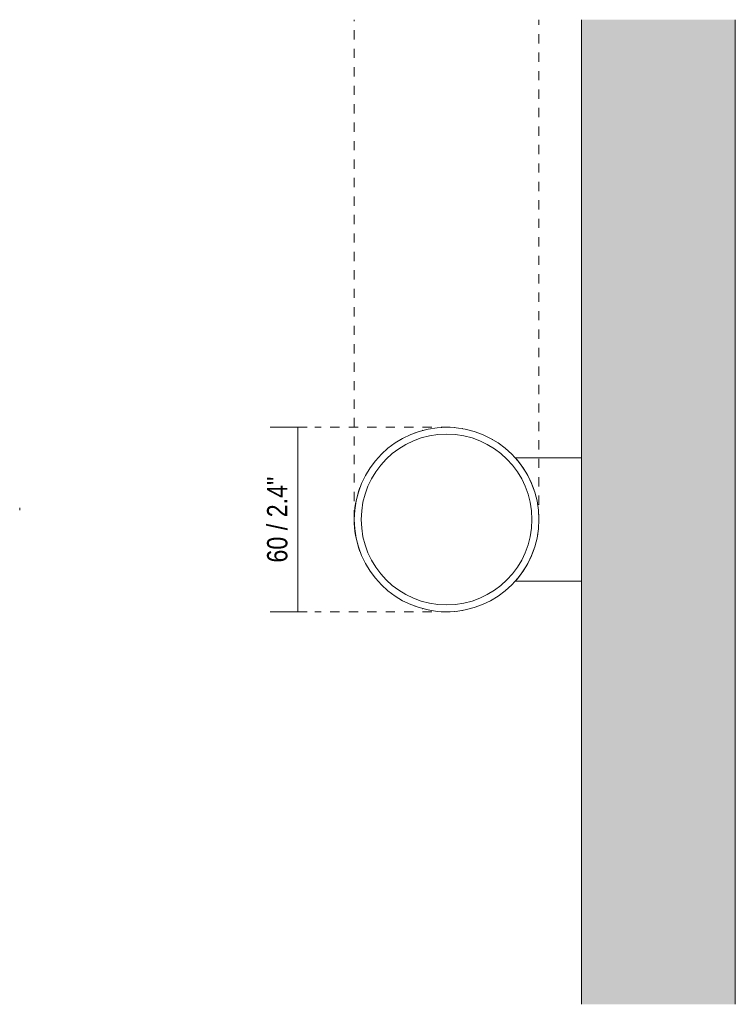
# Model space of a CAD drawing. Header units: millimetres. Extents: x -6669 to -5318, y 40 to 6739.
# Tile 5 of 5: x -6339 to -6106, y 6419 to 6739. Entities that reach past the tile are written whole.
import ezdxf

# ---------------------------------------------------------------- set-up
doc = ezdxf.new("R2010")
doc.units = ezdxf.units.MM
doc.linetypes.add('Dash', pattern=[6, 3, -3])
for name, color, linetype, lineweight in [('Cotas', 7, 'Continuous', 9), ('Cotas-3', 7, 'Continuous', 9), ('Lighthing Fixture Detail Wide Black', 7, 'Continuous', 20), ('Luminarias', 7, 'Continuous', 20), ('Muros', 7, 'Continuous', 9)]:
    doc.layers.add(name, color=color, linetype=linetype, lineweight=lineweight)
doc.layers.add('Lighthing Fixture Dim Grey Dash', color=7, linetype='Dash', lineweight=9, true_color=0xd2d2d2)
doc.layers.add('Lighthing Fixture Dim Grey SOL', color=7, linetype='Continuous', lineweight=9, true_color=0x5b5b5b)
doc.styles.add('Arial Narrow', font='ARIALN.TTF', dxfattribs={"height": 6.6})
doc.dimstyles.new('FARO_-_2_2mm_Arial_Narrow_mm_Inch_Left', dxfattribs={"dimscale": 304.8, "dimtxt": 6.754644, "dimasz": 0, "dimexe": 0.029528, "dimexo": 0.0625, "dimgap": 0.004921, "dimtad": 1, "dimdec": 0, "dimzin": 0, "dimdsep": 46, "dimtxsty": 'Arial Narrow', "dimblk1": 'NONE', "dimblk2": 'NONE', "dimsah": 1, "dimcen": 0.09, "dimadec": 0, "dimazin": 0, "dimtfac": 1, "dimtdec": 4, "dimtix": 1, "dimtmove": 0, "dimatfit": 3, "dimfxl": 0.009843, "dimfxlon": 1, "dimtvp": 1, "dimtolj": 1, "dimtzin": 0, "dimarcsym": 2})

# ---------------------------------------------------------------- blocks, each defined once
blk = doc.blocks.new('43750 - 43750 STAN White wall lamp 2L-536854-Planta_PDF')
at = {"layer": 'Luminarias'}
for p, q in [((97.81, 56.55), (97.79, 56.51)), ((152.21, 56.51), (152.19, 56.55)), ((96.02, 51.64), (96.01, 51.59)), ((153.99, 51.59), (153.98, 51.64)), ((95, 43.88), (95, 43.83)), ((155, 43.83), (155, 43.88)), ((96.81, 33.61), (96.83, 33.57)), ((153.17, 33.57), (153.19, 33.61))]:
    blk.add_line(p, q, dxfattribs=at)
for start, end in [(69.7863, 110.2137), (135, 135.1296), (44.8704, 45), (145, 145.129), (140, 140.1121), (39.8879, 40), (34.871, 35), (150, 150.1077), (29.8923, 30), (160, 160.1145), (19.8855, 20), (185, 185.1586), (190, 190.1482), (349.8518, 350), (354.8414, 355), (195, 195.1002), (344.8998, 345), (205, 205.1184), (210, 210.1133), (329.8867, 330), (334.8816, 335), (215, 215.1036), (324.8964, 325), (220, 220.1385), (319.8615, 320)]:
    blk.add_arc((125, 43.88), 30, start, end, dxfattribs=at)
blk = doc.blocks.new('DIMBLOCK2-Planta_PDF')
at = {"layer": 'Cotas-3', "color": 251, "true_color": 0x5b5b5b}
for p, q in [((-6248.52, 6606.5), (-6257.52, 6606.5)), ((-6248.52, 6606.5), (-6248.52, 6546.5)), ((-6248.52, 6606.5), (-6245.52, 6606.5)), ((-6248.52, 6546.5), (-6257.52, 6546.5)), ((-6248.52, 6546.5), (-6245.52, 6546.5))]:
    blk.add_line(p, q, dxfattribs=at)
at = {"layer": 'Cotas-3', "color": 0, "insert": (-6258.55, 6562.5), "char_height": 6.6, "width": 33.5802, "attachment_point": 1, "rotation": 90, "line_spacing_factor": 0.974696, "style": 'Arial Narrow'}
blk.add_mtext('60 / 2.4"', dxfattribs=at)
blk = doc.blocks.new('_None')

msp = doc.modelspace()

# ---------------------------------------------------------------- hatches: boundary and pattern name
at = {"layer": 'Muros', "true_color": 0xf7f7f7}
msp.add_hatch(color=7, dxfattribs=at).paths.add_polyline_path([(-6106.36, 6418.93), (-6106.36, 6738.95), (-6156.36, 6738.95), (-6156.36, 6418.93)])

# ---------------------------------------------------------------- linework, layer by layer
at = {"layer": 'Lighthing Fixture Detail Wide Black'}
for p, q in [((-6156.36, 6596.5), (-6177.82, 6596.5)), ((-6156.36, 6556.5), (-6156.36, 6596.5)), ((-6177.82, 6556.5), (-6156.36, 6556.5))]:
    msp.add_line(p, q, dxfattribs=at)
for radius, start, end in [(30, 90, 270), (30, 270, 90), (27.75, 90, 270), (27.75, 270, 90), (30, 18.5824, 41.8103), (30, 13.9148, 15.0121), (30, 9.2912, 10.0085), (30, 4.6456, 4.9973), (30, 355.0027, 355.3544), (30, 349.9915, 350.7088), (30, 318.1897, 341.4176), (30, 344.9879, 346.0852)]:
    msp.add_arc((-6200.19, 6576.5), radius, start, end, dxfattribs=at)
at = {"layer": 'Lighthing Fixture Dim Grey Dash'}
for p, q in [((-6230.19, 6576.5), (-6230.19, 6738.95)), ((-6170.21, 6575.25), (-6170.21, 6738.95)), ((-6198.99, 6606.5), (-6242.99, 6606.5)), ((-6198.99, 6546.5), (-6242.99, 6546.5))]:
    msp.add_line(p, q, dxfattribs=at)
at = {"layer": 'Lighthing Fixture Dim Grey SOL'}
msp.add_line((-6338.95, 6579.5), (-6338.95, 6580.3), dxfattribs=at)
at = {"layer": 'Muros', "color": 253, "true_color": 0xaaaaaa}
for p, q in [((-6156.36, 6596.5), (-6156.36, 6738.95)), ((-6106.36, 6738.95), (-6106.36, 6418.93)), ((-6156.36, 6418.93), (-6156.36, 6556.5))]:
    msp.add_line(p, q, dxfattribs=at)

# ---------------------------------------------------------------- block references
at = {"layer": 'Luminarias', "rotation": 89.99999999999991}
msp.add_blockref('43750 - 43750 STAN White wall lamp 2L-536854-Planta_PDF', (-6156.36, 6451.5), dxfattribs=at)

# ---------------------------------------------------------------- dimensions: what is measured, and where the dimension line sits
at = {"layer": 'Cotas', "color": 251, "true_color": 0x5b5b5b}
dim = msp.add_linear_dim(base=(-6248.52, 6546.5), p1=(-6245.52, 6606.5), p2=(-6245.52, 6546.5), angle=90, dimstyle='FARO_-_2_2mm_Arial_Narrow_mm_Inch_Left', override={"dimpost": '<>', "dimfxl": 60}, dxfattribs=at)
dim.commit()
dim.dimension.update_dxf_attribs({"geometry": 'DIMBLOCK2-Planta_PDF', "text_midpoint": (-6254.29, 6576.5)})

doc.saveas('drawing.dxf')
